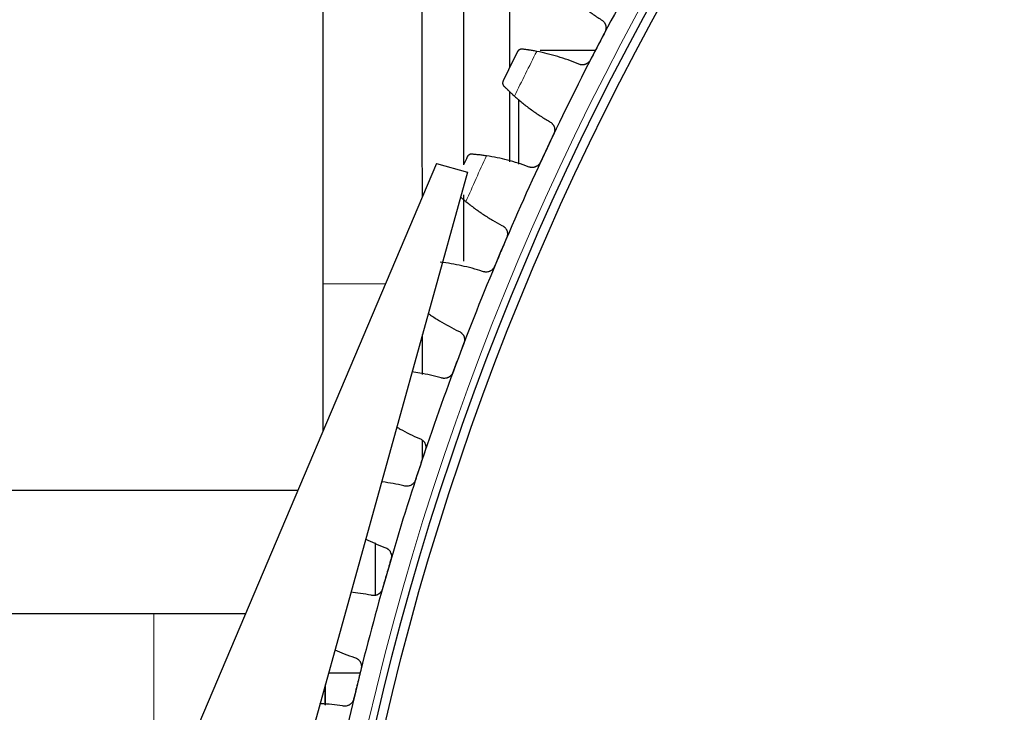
# Model space of a CAD drawing. Header units: inches. Extents: x 0 to 20790, y -12 to 14700.
# Tile 248 of 256: x 9224 to 9438, y 4696 to 4847. Entities that reach past the tile are written whole.
import ezdxf

# ---------------------------------------------------------------- set-up
doc = ezdxf.new("R2010")
doc.units = ezdxf.units.IN
doc.layers.add('1', color=7, linetype='Continuous', true_color=0xffffff)

msp = doc.modelspace()

# ---------------------------------------------------------------- linework, layer by layer
at = {"layer": '1', "color": 2, "linetype": 'Continuous', "lineweight": 25}
for p, q in [((9289.694, 4981.757), (9289.694, 4757.056)), ((9320.394, 4899.407), (9320.394, 4815.209)), ((9330.394, 4893.629), (9330.394, 4836.378)), ((9337.066, 4840.257), (9349.172, 4840.257)), ((9330.394, 4831.208), (9330.394, 4815.873)), ((9332.394, 4829.539), (9332.394, 4815.358)), ((9314.481, 4815.492), (9260.524, 4688.284)), ((9314.481, 4815.492), (9321.226, 4813.621)), ((9321.226, 4813.621), (9284.615, 4681.603)), ((9320.394, 4808.637), (9320.394, 4794.191)), ((9311.395, 4769.442), (9311.395, 4778.166)), ((9311.395, 4751.033), (9311.395, 4755.137)), ((9051.194, 4744.257), (9284.265, 4744.257)), ((9301.194, 4721.282), (9301.194, 4732.744)), ((9272.819, 4717.257), (9074.367, 4717.257)), ((9297.781, 4704.257), (9290.901, 4704.257)), ((9290.218, 4697.332), (9290.218, 4701.809))]:
    msp.add_line(p, q, dxfattribs=at)
at = {"layer": '1', "color": 110, "linetype": 'Continuous', "lineweight": 13}
for p, q in [((9289.694, 4789.257), (9290.395, 4789.257)), ((9290.395, 4789.257), (9303.354, 4789.257)), ((9252.782, 4690.432), (9252.782, 4717.257)), ((9290.104, 4697.338), (9290.104, 4701.397))]:
    msp.add_line(p, q, dxfattribs=at)
msp.add_circle((9900.394, 4554.257), 616.6, dxfattribs=at)
at = {"layer": '1', "color": 2, "linetype": 'Continuous', "lineweight": 25}
for radius in [615, 613]:
    msp.add_circle((9900.394, 4554.257), radius, dxfattribs=at)
for radius, start, end in [(621, 150.191083, 152.484076), (621, 152.484076, 154.77707), (636, 153.309648, 153.951499), (621, 154.77707, 157.070064), (636, 155.602642, 155.776192), (621, 157.070064, 159.363057), (621, 159.363057, 161.656051), (621, 161.656051, 163.949045), (621, 163.949045, 166.242038), (621, 166.242038, 168.535032)]:
    msp.add_arc((9900.394, 4554.257), radius, start, end, dxfattribs=at)
at = {"layer": '1', "color": 110, "linetype": 'Continuous', "lineweight": 13}
for start, end in [(153.136213, 154.124934), (155.429206, 156.417927)]:
    msp.add_arc((9900.394, 4554.257), 632.294, start, end, dxfattribs=at)
at = {"layer": '1', "color": 2, "linetype": 'Continuous', "lineweight": 25}
for points, knots in [([(9311.384, 4808.198), (9311.38, 4812.814), (9311.369, 4822.702), (9311.342, 4837.205), (9311.304, 4851.044), (9311.257, 4862.565), (9311.201, 4870.753), (9311.139, 4874.814), (9311.094, 4875.621), (9311.073, 4875.588)], [0, 0, 0, 0, 0.1304081, 0.2823168, 0.4329001, 0.5818474, 0.7294148, 0.8763816, 1, 1, 1, 1]), ([(9350.394, 4846.893), (9350.508, 4846.832), (9350.614, 4846.762), (9350.762, 4846.642), (9350.81, 4846.599), (9350.879, 4846.532), (9350.901, 4846.508), (9350.945, 4846.461), (9350.967, 4846.437), (9351.07, 4846.313), (9351.143, 4846.207), (9351.236, 4846.038), (9351.264, 4845.98), (9351.303, 4845.89), (9351.315, 4845.86), (9351.338, 4845.799), (9351.349, 4845.768), (9351.399, 4845.613), (9351.426, 4845.487), (9351.445, 4845.324), (9351.448, 4845.291), (9351.452, 4845.226), (9351.453, 4845.192), (9351.455, 4845.093), (9351.453, 4845.028), (9351.436, 4844.832), (9351.413, 4844.702), (9351.367, 4844.542), (9351.357, 4844.51), (9351.335, 4844.447), (9351.324, 4844.416), (9351.287, 4844.323), (9351.259, 4844.263), (9351.228, 4844.203)], [0, 0, 0, 0, 0.125, 0.125, 0.1875, 0.1875, 0.21875, 0.21875, 0.25, 0.25, 0.375, 0.375, 0.4375, 0.4375, 0.46875, 0.46875, 0.5, 0.5, 0.625, 0.625, 0.65625, 0.65625, 0.6875, 0.6875, 0.75, 0.75, 0.875, 0.875, 0.90625, 0.90625, 0.9375, 0.9375, 1, 1, 1, 1]), ([(9333.177, 4840.471), (9333.117, 4840.478), (9333.059, 4840.48), (9332.946, 4840.474), (9332.892, 4840.467), (9332.787, 4840.443), (9332.737, 4840.428), (9332.641, 4840.39), (9332.596, 4840.368), (9332.509, 4840.318), (9332.468, 4840.289), (9332.392, 4840.229), (9332.357, 4840.196), (9332.291, 4840.126), (9332.262, 4840.089), (9332.221, 4840.03), (9332.202, 4840), (9332.181, 4839.964), (9332.171, 4839.946), (9332.167, 4839.938), (9332.164, 4839.933), (9332.163, 4839.93), (9332.162, 4839.928)], [0, 0, 0, 0, 0.125, 0.125, 0.25, 0.25, 0.375, 0.375, 0.5, 0.5, 0.625, 0.625, 0.75, 0.75, 0.875, 0.875, 0.9375, 0.96875, 0.984375, 0.9921875, 0.9921875, 1, 1, 1, 1]), ([(9336.335, 4839.972), (9336.173, 4840.003), (9336.014, 4840.033), (9335.701, 4840.09), (9335.395, 4840.145), (9335.101, 4840.194), (9334.885, 4840.229), (9334.813, 4840.24), (9334.708, 4840.257), (9334.673, 4840.262), (9334.604, 4840.273), (9334.569, 4840.278), (9334.4, 4840.304), (9334.14, 4840.343), (9333.901, 4840.376), (9333.674, 4840.407), (9333.566, 4840.422), (9333.438, 4840.438), (9333.413, 4840.441), (9333.363, 4840.448), (9333.29, 4840.457), (9333.222, 4840.466), (9333.177, 4840.471)], [0, 0, 0, 0, 0.125, 0.125, 0.25, 0.375, 0.375, 0.4375, 0.4375, 0.46875, 0.46875, 0.5, 0.5, 0.625, 0.75, 0.75, 0.875, 0.875, 0.90625, 0.90625, 0.9375, 1, 1, 1, 1]), ([(9348.052, 4838.107), (9348.021, 4838.048), (9347.954, 4837.934), (9347.838, 4837.774), (9347.75, 4837.676), (9347.681, 4837.605), (9347.657, 4837.582), (9347.608, 4837.537), (9347.583, 4837.515), (9347.456, 4837.41), (9347.348, 4837.336), (9347.204, 4837.258), (9347.175, 4837.243), (9347.13, 4837.222), (9347.115, 4837.215), (9347.085, 4837.201), (9347.01, 4837.169), (9346.873, 4837.118), (9346.748, 4837.086), (9346.621, 4837.06), (9346.557, 4837.05), (9346.362, 4837.029), (9346.234, 4837.028), (9346.043, 4837.044), (9345.979, 4837.053), (9345.884, 4837.07), (9345.853, 4837.077), (9345.79, 4837.092), (9345.759, 4837.1), (9345.604, 4837.144), (9345.485, 4837.191), (9345.37, 4837.25)], [0, 0, 0, 0, 0.0625, 0.125, 0.1875, 0.1875, 0.21875, 0.21875, 0.25, 0.25, 0.375, 0.375, 0.40625, 0.40625, 0.421875, 0.421875, 0.4375, 0.5, 0.5625, 0.5625, 0.625, 0.625, 0.75, 0.75, 0.8125, 0.8125, 0.84375, 0.84375, 0.875, 0.875, 1, 1, 1, 1]), ([(9328.997, 4833.544), (9328.997, 4833.543), (9328.996, 4833.542), (9328.995, 4833.539), (9328.994, 4833.538), (9328.992, 4833.534), (9328.988, 4833.526), (9328.98, 4833.507), (9328.964, 4833.469), (9328.951, 4833.435), (9328.93, 4833.368), (9328.918, 4833.321), (9328.894, 4833.181), (9328.891, 4833.084), (9328.909, 4832.936), (9328.919, 4832.886), (9328.939, 4832.812), (9328.947, 4832.787), (9328.965, 4832.737), (9328.976, 4832.713), (9329.01, 4832.639), (9329.037, 4832.59), (9329.1, 4832.496), (9329.137, 4832.451), (9329.18, 4832.407)], [0, 0, 0, 0, 0.0039063, 0.0039063, 0.0078125, 0.0078125, 0.015625, 0.03125, 0.0625, 0.125, 0.125, 0.25, 0.25, 0.5, 0.5, 0.625, 0.625, 0.6875, 0.6875, 0.75, 0.75, 0.875, 0.875, 1, 1, 1, 1]), ([(9329.18, 4832.407), (9329.242, 4832.343), (9329.309, 4832.275), (9329.452, 4832.13), (9329.604, 4831.977), (9329.776, 4831.807), (9329.889, 4831.696), (9329.911, 4831.673), (9329.958, 4831.628), (9329.981, 4831.605), (9330.053, 4831.535), (9330.101, 4831.488), (9330.249, 4831.345), (9330.351, 4831.248), (9330.561, 4831.048), (9330.669, 4830.946), (9330.837, 4830.79), (9330.893, 4830.738), (9330.98, 4830.658), (9331.009, 4830.631), (9331.067, 4830.578), (9331.097, 4830.551), (9331.245, 4830.415), (9331.366, 4830.306), (9331.489, 4830.196)], [0, 0, 0, 0, 0.125, 0.125, 0.25, 0.375, 0.375, 0.40625, 0.40625, 0.4375, 0.4375, 0.5, 0.5, 0.625, 0.625, 0.75, 0.75, 0.8125, 0.8125, 0.84375, 0.84375, 0.875, 0.875, 1, 1, 1, 1]), ([(9339.126, 4824.653), (9339.242, 4824.597), (9339.351, 4824.531), (9339.504, 4824.417), (9339.554, 4824.376), (9339.625, 4824.312), (9339.648, 4824.289), (9339.694, 4824.244), (9339.716, 4824.22), (9339.825, 4824.101), (9339.902, 4823.998), (9340.002, 4823.833), (9340.032, 4823.776), (9340.075, 4823.688), (9340.088, 4823.658), (9340.114, 4823.598), (9340.125, 4823.568), (9340.181, 4823.415), (9340.214, 4823.289), (9340.239, 4823.128), (9340.243, 4823.095), (9340.25, 4823.03), (9340.253, 4822.997), (9340.258, 4822.898), (9340.259, 4822.832), (9340.25, 4822.635), (9340.232, 4822.505), (9340.192, 4822.344), (9340.184, 4822.311), (9340.164, 4822.247), (9340.154, 4822.216), (9340.121, 4822.122), (9340.095, 4822.06), (9340.067, 4821.999)], [0, 0, 0, 0, 0.125, 0.125, 0.1875, 0.1875, 0.21875, 0.21875, 0.25, 0.25, 0.375, 0.375, 0.4375, 0.4375, 0.46875, 0.46875, 0.5, 0.5, 0.625, 0.625, 0.65625, 0.65625, 0.6875, 0.6875, 0.75, 0.75, 0.875, 0.875, 0.90625, 0.90625, 0.9375, 0.9375, 1, 1, 1, 1]), ([(9322.18, 4817.548), (9322.12, 4817.553), (9322.061, 4817.552), (9321.949, 4817.542), (9321.895, 4817.532), (9321.792, 4817.505), (9321.742, 4817.487), (9321.648, 4817.446), (9321.603, 4817.422), (9321.518, 4817.368), (9321.479, 4817.338), (9321.405, 4817.274), (9321.371, 4817.24), (9321.309, 4817.167), (9321.28, 4817.129), (9321.242, 4817.069), (9321.224, 4817.039), (9321.205, 4817.002), (9321.196, 4816.983), (9321.192, 4816.975), (9321.19, 4816.97), (9321.188, 4816.967), (9321.187, 4816.964)], [0, 0, 0, 0, 0.125, 0.125, 0.25, 0.25, 0.375, 0.375, 0.5, 0.5, 0.625, 0.625, 0.75, 0.75, 0.875, 0.875, 0.9375, 0.96875, 0.984375, 0.9921875, 0.9921875, 1, 1, 1, 1]), ([(9325.355, 4817.175), (9325.192, 4817.2), (9325.032, 4817.224), (9324.717, 4817.268), (9324.409, 4817.31), (9324.113, 4817.348), (9323.896, 4817.374), (9323.824, 4817.383), (9323.718, 4817.395), (9323.683, 4817.399), (9323.613, 4817.407), (9323.579, 4817.411), (9323.408, 4817.43), (9323.147, 4817.458), (9322.907, 4817.482), (9322.679, 4817.504), (9322.57, 4817.514), (9322.442, 4817.525), (9322.417, 4817.528), (9322.367, 4817.532), (9322.294, 4817.538), (9322.225, 4817.544), (9322.18, 4817.548)], [0, 0, 0, 0, 0.125, 0.125, 0.25, 0.375, 0.375, 0.4375, 0.4375, 0.46875, 0.46875, 0.5, 0.5, 0.625, 0.75, 0.75, 0.875, 0.875, 0.90625, 0.90625, 0.9375, 1, 1, 1, 1]), ([(9337.138, 4815.781), (9337.109, 4815.721), (9337.047, 4815.604), (9336.937, 4815.44), (9336.853, 4815.338), (9336.786, 4815.264), (9336.763, 4815.24), (9336.716, 4815.193), (9336.692, 4815.17), (9336.57, 4815.06), (9336.465, 4814.983), (9336.324, 4814.899), (9336.296, 4814.883), (9336.252, 4814.859), (9336.237, 4814.852), (9336.208, 4814.837), (9336.134, 4814.801), (9335.999, 4814.746), (9335.875, 4814.709), (9335.749, 4814.677), (9335.686, 4814.665), (9335.492, 4814.636), (9335.364, 4814.63), (9335.172, 4814.639), (9335.109, 4814.645), (9335.013, 4814.658), (9334.981, 4814.664), (9334.918, 4814.676), (9334.886, 4814.683), (9334.73, 4814.721), (9334.609, 4814.763), (9334.492, 4814.817)], [0, 0, 0, 0, 0.0625, 0.125, 0.1875, 0.1875, 0.21875, 0.21875, 0.25, 0.25, 0.375, 0.375, 0.40625, 0.40625, 0.421875, 0.421875, 0.4375, 0.5, 0.5625, 0.5625, 0.625, 0.625, 0.75, 0.75, 0.8125, 0.8125, 0.84375, 0.84375, 0.875, 0.875, 1, 1, 1, 1]), ([(9319.7, 4808.241), (9319.744, 4808.202), (9319.788, 4808.163), (9319.943, 4808.028), (9320.055, 4807.93), (9320.229, 4807.781), (9320.288, 4807.731), (9320.377, 4807.655), (9320.407, 4807.629), (9320.468, 4807.578), (9320.498, 4807.552), (9320.652, 4807.423), (9320.777, 4807.319), (9320.904, 4807.214)], [0, 0, 0, 0, 0.1212976, 0.1212976, 0.4141984, 0.4141984, 0.5606488, 0.5606488, 0.633874, 0.633874, 0.7070992, 0.7070992, 1, 1, 1, 1]), ([(9328.757, 4801.981), (9328.875, 4801.93), (9328.987, 4801.868), (9329.144, 4801.76), (9329.195, 4801.721), (9329.269, 4801.659), (9329.293, 4801.638), (9329.341, 4801.594), (9329.364, 4801.572), (9329.477, 4801.457), (9329.558, 4801.357), (9329.665, 4801.196), (9329.698, 4801.14), (9329.744, 4801.054), (9329.758, 4801.025), (9329.786, 4800.966), (9329.799, 4800.936), (9329.861, 4800.786), (9329.898, 4800.661), (9329.93, 4800.501), (9329.935, 4800.469), (9329.945, 4800.403), (9329.949, 4800.37), (9329.958, 4800.272), (9329.962, 4800.206), (9329.961, 4800.009), (9329.948, 4799.878), (9329.915, 4799.715), (9329.907, 4799.683), (9329.891, 4799.618), (9329.882, 4799.586), (9329.852, 4799.491), (9329.829, 4799.428), (9329.803, 4799.367)], [0, 0, 0, 0, 0.125, 0.125, 0.1875, 0.1875, 0.21875, 0.21875, 0.25, 0.25, 0.375, 0.375, 0.4375, 0.4375, 0.46875, 0.46875, 0.5, 0.5, 0.625, 0.625, 0.65625, 0.65625, 0.6875, 0.6875, 0.75, 0.75, 0.875, 0.875, 0.90625, 0.90625, 0.9375, 0.9375, 1, 1, 1, 1]), ([(9327.125, 4793.036), (9327.099, 4792.975), (9327.042, 4792.855), (9326.938, 4792.687), (9326.859, 4792.581), (9326.795, 4792.505), (9326.773, 4792.48), (9326.728, 4792.432), (9326.705, 4792.408), (9326.587, 4792.293), (9326.485, 4792.211), (9326.348, 4792.122), (9326.32, 4792.105), (9326.277, 4792.08), (9326.263, 4792.072), (9326.234, 4792.056), (9326.162, 4792.017), (9326.029, 4791.956), (9325.906, 4791.914), (9325.782, 4791.877), (9325.719, 4791.862), (9325.527, 4791.826), (9325.399, 4791.815), (9325.207, 4791.816), (9325.143, 4791.819), (9325.047, 4791.829), (9325.015, 4791.833), (9324.951, 4791.843), (9324.92, 4791.848), (9324.762, 4791.88), (9324.64, 4791.917), (9324.52, 4791.967)], [0, 0, 0, 0, 0.0625, 0.125, 0.1875, 0.1875, 0.21875, 0.21875, 0.25, 0.25, 0.375, 0.375, 0.40625, 0.40625, 0.421875, 0.421875, 0.4375, 0.5, 0.5625, 0.5625, 0.625, 0.625, 0.75, 0.75, 0.8125, 0.8125, 0.84375, 0.84375, 0.875, 0.875, 1, 1, 1, 1]), ([(9312.635, 4782.812), (9312.812, 4782.688), (9313.639, 4782.116), (9315.143, 4781.145), (9317.187, 4779.968), (9318.591, 4779.252), (9319.303, 4778.911)], [0, 0, 0, 0, 0.0839345, 0.3892897, 0.6946448, 1, 1, 1, 1]), ([(9319.303, 4778.911), (9319.423, 4778.865), (9319.537, 4778.808), (9319.699, 4778.706), (9319.752, 4778.669), (9319.828, 4778.611), (9319.853, 4778.59), (9319.902, 4778.548), (9319.926, 4778.527), (9320.044, 4778.417), (9320.129, 4778.32), (9320.242, 4778.164), (9320.277, 4778.109), (9320.326, 4778.025), (9320.342, 4777.996), (9320.372, 4777.938), (9320.386, 4777.909), (9320.454, 4777.761), (9320.496, 4777.639), (9320.534, 4777.48), (9320.541, 4777.448), (9320.553, 4777.383), (9320.559, 4777.35), (9320.572, 4777.252), (9320.578, 4777.186), (9320.585, 4776.99), (9320.577, 4776.858), (9320.551, 4776.694), (9320.545, 4776.661), (9320.531, 4776.596), (9320.523, 4776.564), (9320.497, 4776.467), (9320.477, 4776.404), (9320.453, 4776.341)], [0, 0, 0, 0, 0.125, 0.125, 0.1875, 0.1875, 0.21875, 0.21875, 0.25, 0.25, 0.375, 0.375, 0.4375, 0.4375, 0.46875, 0.46875, 0.5, 0.5, 0.625, 0.625, 0.65625, 0.65625, 0.6875, 0.6875, 0.75, 0.75, 0.875, 0.875, 0.90625, 0.90625, 0.9375, 0.9375, 1, 1, 1, 1]), ([(9315.471, 4768.736), (9314.711, 4768.95), (9313.183, 4769.337), (9311.063, 4769.763), (9309.703, 4769.973), (9309.118, 4770.053)], [0, 0, 0, 0, 0.3636529, 0.7273058, 1, 1, 1, 1]), ([(9318.031, 4769.909), (9318.007, 4769.846), (9317.954, 4769.725), (9317.858, 4769.552), (9317.783, 4769.444), (9317.722, 4769.365), (9317.701, 4769.339), (9317.658, 4769.289), (9317.636, 4769.264), (9317.523, 4769.144), (9317.424, 4769.059), (9317.29, 4768.964), (9317.263, 4768.946), (9317.222, 4768.919), (9317.208, 4768.91), (9317.179, 4768.893), (9317.109, 4768.852), (9316.978, 4768.786), (9316.858, 4768.738), (9316.735, 4768.697), (9316.673, 4768.68), (9316.482, 4768.636), (9316.355, 4768.619), (9316.163, 4768.613), (9316.099, 4768.613), (9316.003, 4768.619), (9315.971, 4768.622), (9315.906, 4768.629), (9315.875, 4768.634), (9315.716, 4768.659), (9315.592, 4768.691), (9315.471, 4768.736)], [0, 0, 0, 0, 0.0625, 0.125, 0.1875, 0.1875, 0.21875, 0.21875, 0.25, 0.25, 0.375, 0.375, 0.40625, 0.40625, 0.421875, 0.421875, 0.4375, 0.5, 0.5625, 0.5625, 0.625, 0.625, 0.75, 0.75, 0.8125, 0.8125, 0.84375, 0.84375, 0.875, 0.875, 1, 1, 1, 1]), ([(9305.749, 4758.018), (9306.012, 4757.865), (9306.96, 4757.325), (9308.623, 4756.454), (9310.055, 4755.794), (9310.78, 4755.482)], [0, 0, 0, 0, 0.1622817, 0.5811409, 1, 1, 1, 1]), ([(9310.78, 4755.482), (9310.902, 4755.441), (9311.018, 4755.388), (9311.184, 4755.293), (9311.238, 4755.258), (9311.317, 4755.203), (9311.342, 4755.184), (9311.393, 4755.144), (9311.418, 4755.123), (9311.54, 4755.017), (9311.629, 4754.925), (9311.748, 4754.773), (9311.785, 4754.72), (9311.838, 4754.637), (9311.855, 4754.609), (9311.887, 4754.553), (9311.902, 4754.524), (9311.976, 4754.379), (9312.023, 4754.258), (9312.068, 4754.101), (9312.076, 4754.069), (9312.091, 4754.005), (9312.097, 4753.972), (9312.115, 4753.875), (9312.123, 4753.81), (9312.138, 4753.613), (9312.135, 4753.482), (9312.115, 4753.317), (9312.111, 4753.284), (9312.099, 4753.218), (9312.093, 4753.185), (9312.071, 4753.088), (9312.053, 4753.024), (9312.032, 4752.96)], [0, 0, 0, 0, 0.125, 0.125, 0.1875, 0.1875, 0.21875, 0.21875, 0.25, 0.25, 0.375, 0.375, 0.4375, 0.4375, 0.46875, 0.46875, 0.5, 0.5, 0.625, 0.625, 0.65625, 0.65625, 0.6875, 0.6875, 0.75, 0.75, 0.875, 0.875, 0.90625, 0.90625, 0.9375, 0.9375, 1, 1, 1, 1]), ([(9307.358, 4745.162), (9306.59, 4745.345), (9305.048, 4745.671), (9303.409, 4745.932), (9302.543, 4746.045), (9302.456, 4746.056)], [0, 0, 0, 0, 0.4737652, 0.9475305, 1, 1, 1, 1]), ([(9309.869, 4746.436), (9309.848, 4746.372), (9309.8, 4746.249), (9309.711, 4746.073), (9309.64, 4745.961), (9309.582, 4745.88), (9309.562, 4745.854), (9309.521, 4745.802), (9309.5, 4745.776), (9309.392, 4745.652), (9309.297, 4745.562), (9309.167, 4745.462), (9309.141, 4745.443), (9309.1, 4745.415), (9309.086, 4745.405), (9309.059, 4745.387), (9308.99, 4745.343), (9308.862, 4745.272), (9308.744, 4745.22), (9308.623, 4745.174), (9308.561, 4745.153), (9308.373, 4745.102), (9308.246, 4745.08), (9308.055, 4745.066), (9307.991, 4745.064), (9307.894, 4745.067), (9307.862, 4745.068), (9307.797, 4745.073), (9307.765, 4745.076), (9307.606, 4745.095), (9307.481, 4745.122), (9307.358, 4745.162)], [0, 0, 0, 0, 0.0625, 0.125, 0.1875, 0.1875, 0.21875, 0.21875, 0.25, 0.25, 0.375, 0.375, 0.40625, 0.40625, 0.421875, 0.421875, 0.4375, 0.5, 0.5625, 0.5625, 0.625, 0.625, 0.75, 0.75, 0.8125, 0.8125, 0.84375, 0.84375, 0.875, 0.875, 1, 1, 1, 1]), ([(9298.987, 4733.591), (9299.655, 4733.256), (9301.043, 4732.601), (9302.464, 4732.014), (9303.201, 4731.731)], [0, 0, 0, 0, 0.487508, 1, 1, 1, 1]), ([(9303.201, 4731.731), (9303.325, 4731.694), (9303.443, 4731.646), (9303.613, 4731.558), (9303.668, 4731.526), (9303.748, 4731.473), (9303.775, 4731.455), (9303.827, 4731.417), (9303.853, 4731.397), (9303.979, 4731.297), (9304.071, 4731.208), (9304.196, 4731.061), (9304.236, 4731.009), (9304.292, 4730.929), (9304.31, 4730.902), (9304.344, 4730.846), (9304.361, 4730.818), (9304.44, 4730.677), (9304.492, 4730.558), (9304.543, 4730.402), (9304.552, 4730.371), (9304.57, 4730.307), (9304.578, 4730.275), (9304.599, 4730.178), (9304.61, 4730.113), (9304.633, 4729.918), (9304.636, 4729.786), (9304.622, 4729.621), (9304.619, 4729.587), (9304.61, 4729.521), (9304.605, 4729.488), (9304.587, 4729.39), (9304.572, 4729.325), (9304.553, 4729.261)], [0, 0, 0, 0, 0.125, 0.125, 0.1875, 0.1875, 0.21875, 0.21875, 0.25, 0.25, 0.375, 0.375, 0.4375, 0.4375, 0.46875, 0.46875, 0.5, 0.5, 0.625, 0.625, 0.65625, 0.65625, 0.6875, 0.6875, 0.75, 0.75, 0.875, 0.875, 0.90625, 0.90625, 0.9375, 0.9375, 1, 1, 1, 1]), ([(9302.653, 4722.655), (9302.634, 4722.591), (9302.591, 4722.466), (9302.509, 4722.286), (9302.443, 4722.172), (9302.388, 4722.089), (9302.37, 4722.061), (9302.331, 4722.008), (9302.311, 4721.981), (9302.207, 4721.853), (9302.116, 4721.76), (9301.99, 4721.654), (9301.965, 4721.634), (9301.925, 4721.604), (9301.912, 4721.594), (9301.885, 4721.575), (9301.818, 4721.528), (9301.693, 4721.452), (9301.577, 4721.395), (9301.458, 4721.344), (9301.397, 4721.322), (9301.211, 4721.262), (9301.085, 4721.236), (9300.895, 4721.214), (9300.831, 4721.21), (9300.734, 4721.208), (9300.702, 4721.208), (9300.637, 4721.21), (9300.605, 4721.212), (9300.445, 4721.225), (9300.319, 4721.247), (9300.195, 4721.282)], [0, 0, 0, 0, 0.0625, 0.125, 0.1875, 0.1875, 0.21875, 0.21875, 0.25, 0.25, 0.375, 0.375, 0.40625, 0.40625, 0.421875, 0.421875, 0.4375, 0.5, 0.5625, 0.5625, 0.625, 0.625, 0.75, 0.75, 0.8125, 0.8125, 0.84375, 0.84375, 0.875, 0.875, 1, 1, 1, 1]), ([(9300.195, 4721.282), (9299.42, 4721.434), (9297.945, 4721.685), (9296.463, 4721.864), (9295.759, 4721.933)], [0, 0, 0, 0, 0.5266276, 1, 1, 1, 1]), ([(9292.285, 4709.39), (9292.969, 4709.08), (9294.384, 4708.479), (9295.831, 4707.948), (9296.579, 4707.695)], [0, 0, 0, 0, 0.4885401, 1, 1, 1, 1]), ([(9296.579, 4707.695), (9296.704, 4707.664), (9296.824, 4707.62), (9296.997, 4707.539), (9297.053, 4707.509), (9297.136, 4707.46), (9297.163, 4707.443), (9297.217, 4707.407), (9297.244, 4707.388), (9297.374, 4707.293), (9297.469, 4707.207), (9297.6, 4707.065), (9297.642, 4707.016), (9297.701, 4706.938), (9297.72, 4706.911), (9297.756, 4706.857), (9297.774, 4706.83), (9297.859, 4706.691), (9297.916, 4706.575), (9297.973, 4706.421), (9297.983, 4706.39), (9298.003, 4706.328), (9298.012, 4706.296), (9298.037, 4706.2), (9298.051, 4706.135), (9298.082, 4705.941), (9298.09, 4705.81), (9298.083, 4705.644), (9298.081, 4705.61), (9298.075, 4705.544), (9298.071, 4705.511), (9298.057, 4705.412), (9298.044, 4705.346), (9298.029, 4705.281)], [0, 0, 0, 0, 0.125, 0.125, 0.1875, 0.1875, 0.21875, 0.21875, 0.25, 0.25, 0.375, 0.375, 0.4375, 0.4375, 0.46875, 0.46875, 0.5, 0.5, 0.625, 0.625, 0.65625, 0.65625, 0.6875, 0.6875, 0.75, 0.75, 0.875, 0.875, 0.90625, 0.90625, 0.9375, 0.9375, 1, 1, 1, 1]), ([(9296.394, 4698.605), (9296.378, 4698.54), (9296.34, 4698.413), (9296.265, 4698.23), (9296.203, 4698.114), (9296.152, 4698.028), (9296.135, 4698), (9296.098, 4697.945), (9296.079, 4697.918), (9295.981, 4697.786), (9295.893, 4697.689), (9295.772, 4697.578), (9295.747, 4697.557), (9295.709, 4697.526), (9295.696, 4697.515), (9295.67, 4697.495), (9295.605, 4697.445), (9295.483, 4697.364), (9295.369, 4697.303), (9295.253, 4697.247), (9295.193, 4697.222), (9295.009, 4697.156), (9294.884, 4697.124), (9294.695, 4697.095), (9294.631, 4697.088), (9294.535, 4697.082), (9294.503, 4697.081), (9294.438, 4697.081), (9294.406, 4697.081), (9294.245, 4697.087), (9294.118, 4697.104), (9293.993, 4697.134)], [0, 0, 0, 0, 0.0625, 0.125, 0.1875, 0.1875, 0.21875, 0.21875, 0.25, 0.25, 0.375, 0.375, 0.40625, 0.40625, 0.421875, 0.421875, 0.4375, 0.5, 0.5625, 0.5625, 0.625, 0.625, 0.75, 0.75, 0.8125, 0.8125, 0.84375, 0.84375, 0.875, 0.875, 1, 1, 1, 1]), ([(9293.993, 4697.134), (9293.212, 4697.255), (9291.65, 4697.457), (9289.986, 4697.587), (9289.104, 4697.631), (9289.008, 4697.635)], [0, 0, 0, 0, 0.4712119, 0.9424238, 1, 1, 1, 1])]:
    msp.add_open_spline(points, degree=3, knots=knots, dxfattribs=at)
for points in [[(9342.985, 4852.737), (9343.553, 4852.186), (9344.715, 4851.117), (9346.531, 4849.609), (9348.419, 4848.196), (9349.727, 4847.317), (9350.394, 4846.893)], [(9351.228, 4844.203), (9350.699, 4843.187), (9350.169, 4842.171), (9349.64, 4841.155)], [(9349.64, 4841.155), (9349.111, 4840.139), (9348.582, 4839.123), (9348.052, 4838.107)], [(9345.37, 4837.25), (9344.641, 4837.553), (9343.171, 4838.121), (9340.93, 4838.858), (9338.654, 4839.482), (9337.112, 4839.822), (9336.335, 4839.972)], [(9331.489, 4830.196), (9332.079, 4829.669), (9333.282, 4828.647), (9335.157, 4827.213), (9337.101, 4825.876), (9338.443, 4825.05), (9339.126, 4824.653)], [(9340.067, 4821.999), (9339.579, 4820.963), (9339.091, 4819.927), (9338.602, 4818.89)], [(9338.602, 4818.89), (9338.114, 4817.854), (9337.626, 4816.818), (9337.138, 4815.781)], [(9334.492, 4814.817), (9333.752, 4815.091), (9332.26, 4815.599), (9329.992, 4816.247), (9327.692, 4816.779), (9326.138, 4817.056), (9325.355, 4817.175)], [(9320.904, 4807.214), (9321.515, 4806.71), (9322.758, 4805.738), (9324.689, 4804.38), (9326.685, 4803.122), (9328.059, 4802.35), (9328.757, 4801.981)], [(9329.803, 4799.367), (9329.357, 4798.311), (9328.911, 4797.256), (9328.464, 4796.201)], [(9328.464, 4796.201), (9328.018, 4795.146), (9327.572, 4794.091), (9327.125, 4793.036)], [(9324.52, 4791.967), (9323.769, 4792.211), (9322.259, 4792.659), (9319.966, 4793.215), (9317.647, 4793.655), (9316.083, 4793.87), (9315.297, 4793.958)], [(9320.453, 4776.341), (9320.05, 4775.269), (9319.646, 4774.197), (9319.242, 4773.125)], [(9319.242, 4773.125), (9318.838, 4772.053), (9318.435, 4770.981), (9318.031, 4769.909)], [(9312.032, 4752.96), (9311.672, 4751.873), (9311.311, 4750.785), (9310.951, 4749.698)], [(9310.951, 4749.698), (9310.59, 4748.611), (9310.23, 4747.523), (9309.869, 4746.436)], [(9304.553, 4729.261), (9304.237, 4728.16), (9303.92, 4727.059), (9303.603, 4725.958)], [(9303.603, 4725.958), (9303.286, 4724.857), (9302.97, 4723.756), (9302.653, 4722.655)], [(9298.029, 4705.281), (9297.756, 4704.169), (9297.484, 4703.056), (9297.211, 4701.943)], [(9297.211, 4701.943), (9296.939, 4700.831), (9296.666, 4699.718), (9296.394, 4698.605)]]:
    msp.add_open_spline(points, degree=3, dxfattribs=at)

doc.saveas('drawing.dxf')
